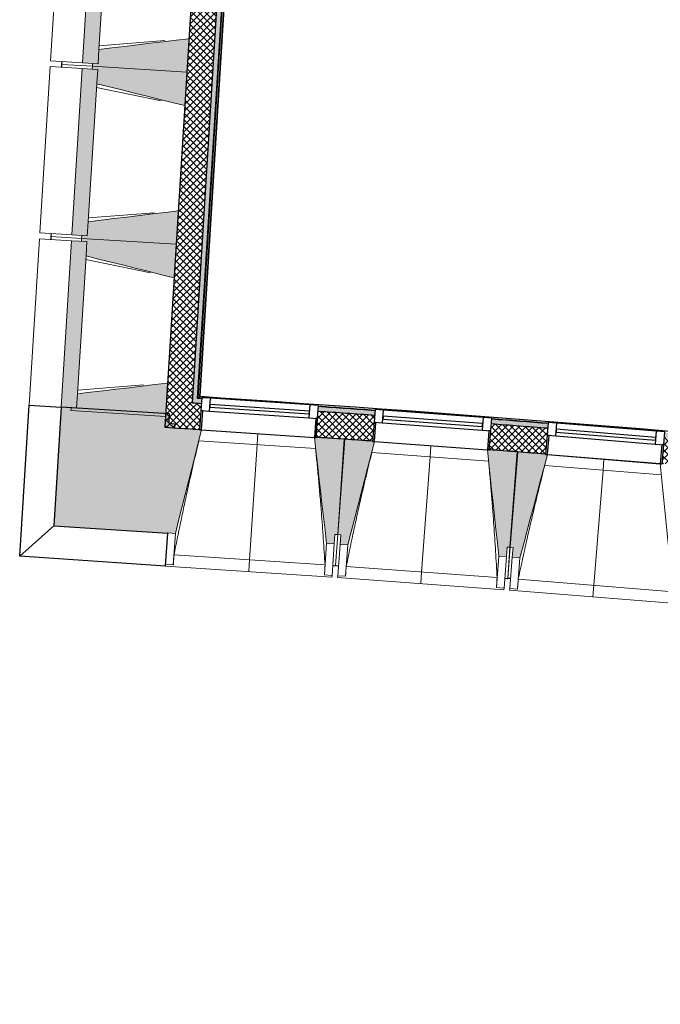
# Model space of a CAD drawing. Header units: millimetres. Extents: x -24070 to 30874, y -36590 to 4541.
# Tile 9 of 91: x -14306 to -10964, y -32461 to -27324. Entities that reach past the tile are written whole.
import ezdxf

# ---------------------------------------------------------------- set-up
doc = ezdxf.new("R2010")
doc.units = ezdxf.units.MM
for name, color, linetype, lineweight in [('A-FLOR-HRAL', 7, 'Continuous', 18), ('A-WALL', 7, 'Continuous', 25), ('A-WALL-PATT', 7, 'Continuous', 25), ('BATIEMENT', 7, 'Continuous', 18), ('BATIMENT', 7, 'Continuous', 25), ('FENETRES', 7, 'Continuous', 25), ('GEN', 7, 'Continuous', 18), ('SOLS', 7, 'Continuous', 25)]:
    doc.layers.add(name, color=color, linetype=linetype, lineweight=lineweight)
doc.layers.add('A-GLAZ', color=7, linetype='Continuous', lineweight=25, true_color=0x5c63b1)
pattern_1 = [(45, (0, 0), (-17.67767, 17.67767), []), (135, (0, 0), (-17.67767, -17.67767), [])]

# ---------------------------------------------------------------- blocks, each defined once
blk = doc.blocks.new('XXX_VIDE FENETRE - 590-389517-2021_015_1111_DCE_1_50_N0 FINI_PLB_EFS')
at = {"layer": 'A-GLAZ'}
for p, q in [((260.1, -120), (-260.1, -120)), ((-260.1, -120), (-260.1, -135)), ((-260.1, -135), (260.1, -135)), ((260.1, -135), (260.1, -120))]:
    blk.add_line(p, q, dxfattribs=at)
at = {"layer": 'FENETRES'}
for p, q in [((-305.1, 0), (-305.1, -100)), ((-295.1, 0), (-305.1, 0)), ((295.1, 0), (-295.1, 0)), ((-295.1, -100), (-295.1, 0)), ((305.1, 0), (295.1, 0)), ((295.1, 0), (295.1, -100)), ((305.1, -100), (305.1, 0)), ((-305.1, -100), (-295.1, -100)), ((-260.1, -100), (-305.1, -100)), ((-305.1, -100), (-305.1, -167.5)), ((-260.1, -167.5), (-260.1, -100)), ((260.1, -100), (-260.1, -100)), ((260.1, -100), (260.1, -167.5)), ((305.1, -100), (260.1, -100)), ((295.1, -100), (305.1, -100)), ((305.1, -167.5), (305.1, -100)), ((-305.1, -167.5), (-260.1, -167.5)), ((-260.1, -167.5), (260.1, -167.5)), ((260.1, -167.5), (305.1, -167.5))]:
    blk.add_line(p, q, dxfattribs=at)
blk = doc.blocks.new('Garde-corps - Garde-corps-510192-2021_015_1111_DCE_1_50_N0 FINI_PLB_EFS')
at = {"layer": 'A-FLOR-HRAL'}
for p, q in [((-13375.8, -29298.6), (-13001.8, -23280.8)), ((-13368.2, -29292), (-12995.1, -23288.4)), ((-13366.4, -29290.3), (-12993.5, -23290.2)), ((-13364.6, -29288.8), (-12992, -23292)), ((-13356.8, -29300.2), (-13375.8, -29298.6)), ((-13356.7, -29299.8), (-13375.8, -29298.6)), ((-13083.2, -29311.6), (-13364.6, -29288.8)), ((-12552.2, -29354.7), (-12610.1, -29350))]:
    blk.add_line(p, q, dxfattribs=at)
at = {"layer": 'A-FLOR-HRAL', "flags": 128}
for points in [[(-13375.8, -29298.6), (-13375.9, -29298.7), (-13376.2, -29299), (-13376.6, -29299.4), (-13377.1, -29299.8), (-13377.7, -29300.3), (-13378.3, -29300.9), (-13378.9, -29301.4)], [(-13368.2, -29292), (-13372, -29295.3), (-13375.8, -29298.6)], [(-13364.6, -29288.8), (-13364.6, -29288.8), (-13364.7, -29288.9), (-13364.9, -29289), (-13365, -29289.2), (-13365.3, -29289.4), (-13365.5, -29289.6), (-13365.7, -29289.8), (-13365.9, -29290), (-13366.2, -29290.2), (-13366.4, -29290.3)]]:
    blk.add_lwpolyline(points, dxfattribs=at)
at = {"layer": 'A-FLOR-HRAL'}
for radius, start, end in [(125935, 84.373021, 86.346998), (125936.7, 84.373813, 86.346207), (125927.8, 85.92938, 86.063936), (125927.8, 85.517188, 85.651745)]:
    blk.add_arc((-21392, -154971), radius, start, end, dxfattribs=at)
blk = doc.blocks.new('B02_ARC_rvt-1-2021_015_1111_DCE_1_50_N0 FINI_PLB_EFS')
at = {"layer": 'A-WALL-PATT', "lineweight": 18}
h = blk.add_hatch(dxfattribs=at)
h.set_pattern_fill('FP_1', color=256, style=0, pattern_type=2)
h.set_pattern_definition(pattern_1)
h.paths.add_polyline_path([(-13413.8, -29459.5), (-13019.6, -23116.1), (-13154.3, -23106.7), (-13548.5, -29451), (-13468, -29456.1)])
at = {"layer": 'A-WALL-PATT', "lineweight": 5, "true_color": 0xdadada}
blk.add_hatch(color=254, dxfattribs=at).paths.add_polyline_path([(-13380.5, -29326.4), (-13003.1, -23252.6), (-13028, -23250.9), (-13405.4, -29324.8), (-13393, -29325.6)])
at = {"layer": 'A-WALL-PATT', "lineweight": 18}
h = blk.add_hatch(dxfattribs=at)
h.set_pattern_fill('FP_1', color=256, style=0, pattern_type=2)
h.set_pattern_definition(pattern_1)
h.paths.add_polyline_path([(7036.9, -32461.5), (7067.4, -32330), (6938.6, -32300.2), (6908.5, -32431.8), (7003, -32453.6)])
h.paths.add_polyline_path([(6313.7, -32295.9), (6343.7, -32164.3), (6055.4, -32099.5), (6026.3, -32231.3), (6313.3, -32295.8)])
h.paths.add_polyline_path([(5430.4, -32099.8), (5459.5, -31967.9), (5170.7, -31905.2), (5142.5, -32037.3), (5430.1, -32099.7)])
h.paths.add_polyline_path([(4545.8, -31910), (4573.9, -31777.9), (4284.7, -31717.3), (4257.5, -31849.6), (4545.4, -31909.9)])
h.paths.add_polyline_path([(3659.8, -31726.6), (3687, -31594.3), (3571.3, -31570.9), (3545.1, -31703.3), (3647.1, -31724)])
h.paths.add_polyline_path([(3445.1, -31683.1), (3471.3, -31550.7), (3397.3, -31535.8), (3371.1, -31668.2), (3434.3, -31680.9)])
h.paths.add_polyline_path([(2772.5, -31549.5), (2798.8, -31417.1), (2507.7, -31360.5), (2483.4, -31493.3), (2772.2, -31549.5)])
h.paths.add_polyline_path([(1884, -31378.9), (1908.3, -31246.1), (1618.8, -31191.9), (1594.4, -31324.7), (1883.3, -31378.7)])
h.paths.add_polyline_path([(994.2, -31214.6), (1018.6, -31081.8), (727.7, -31029.6), (704.3, -31162.5), (993.9, -31214.6)])
h.paths.add_polyline_path([(103.4, -31056.8), (126.8, -30923.8), (-164.5, -30873.7), (-186.9, -31006.8), (103, -31056.7)])
h.paths.add_polyline_path([(-788.7, -30905.3), (-766.2, -30772.2), (-1057.8, -30724.2), (-1079.3, -30857.4), (-789, -30905.3)])
h.paths.add_polyline_path([(-1681.7, -30760.3), (-1660.2, -30627.1), (-1952.2, -30581.1), (-1972.7, -30714.5), (-1682, -30760.3)])
h.paths.add_polyline_path([(-2575.8, -30621.8), (-2555.3, -30488.3), (-2847.5, -30444.4), (-2867.1, -30578), (-2576.1, -30621.7)])
h.paths.add_polyline_path([(-3470.9, -30489.6), (-3451.3, -30356), (-3743.9, -30314.3), (-3762.5, -30448), (-3471.1, -30489.6)])
h.paths.add_polyline_path([(-4366.9, -30363.9), (-4348.3, -30230.2), (-4641.1, -30190.5), (-4658.8, -30324.4), (-4367.1, -30363.9)])
h.paths.add_polyline_path([(-5263.7, -30244.6), (-5246.1, -30110.8), (-5539.2, -30073.2), (-5555.9, -30207.2), (-5264, -30244.6)])
h.paths.add_polyline_path([(-6161.5, -30131.8), (-6144.8, -29997.9), (-6438.2, -29962.4), (-6453.9, -30096.5), (-6161.7, -30131.8)])
h.paths.add_polyline_path([(-7060, -30025.5), (-7044.2, -29891.4), (-7337.9, -29858.1), (-7352.6, -29992.3), (-7060.2, -30025.5)])
h.paths.add_polyline_path([(-7959.2, -29925.6), (-7944.4, -29791.4), (-8238.3, -29760.2), (-8252, -29894.5), (-7959.4, -29925.6)])
h.paths.add_polyline_path([(-8859.1, -29832.2), (-8845.3, -29697.9), (-9139.4, -29668.8), (-9152.3, -29803.2), (-8859.3, -29832.2)])
h.paths.add_polyline_path([(-9759.7, -29745.3), (-9746.9, -29610.9), (-10041.2, -29583.9), (-10053, -29718.4), (-9759.8, -29745.3)])
h.paths.add_polyline_path([(-10660.9, -29664.9), (-10649, -29530.4), (-10943.5, -29505.5), (-10954.4, -29640.1), (-10661, -29664.9)])
h.paths.add_polyline_path([(-11562.6, -29590.9), (-11551.7, -29456.3), (-11846.4, -29433.6), (-11856.3, -29568.2), (-11562.7, -29590.9)])
h.paths.add_polyline_path([(-12464.9, -29523.4), (-12455, -29388.8), (-12749.7, -29368.2), (-12758.7, -29502.9), (-12465, -29523.4)])
h.paths.add_polyline_path([(-13367.6, -29462.5), (-13358.6, -29327.8), (-13405.4, -29324.8), (-13413.8, -29459.5), (-13367.7, -29462.5)])
at = {"layer": 'A-WALL-PATT', "lineweight": 5, "true_color": 0xdadada}
h = blk.add_hatch(color=254, dxfattribs=at)
h.paths.add_polyline_path([(7067.4, -32330), (7073.1, -32305.6), (6944.2, -32275.8), (6938.6, -32300.2), (7008.6, -32316.3)])
h.paths.add_polyline_path([(6343.7, -32164.3), (6349.3, -32139.9), (6060.8, -32075.1), (6055.4, -32099.5), (6335.6, -32162.5)])
h.paths.add_polyline_path([(5459.5, -31967.9), (5464.9, -31943.5), (5175.9, -31880.8), (5170.7, -31905.2), (5451.7, -31966.2)])
h.paths.add_polyline_path([(4573.9, -31777.9), (4579.2, -31753.5), (4289.7, -31692.8), (4284.7, -31717.3), (4566.3, -31776.3)])
h.paths.add_polyline_path([(3687, -31594.3), (3692, -31569.8), (3576.1, -31546.3), (3571.3, -31570.9), (3659.8, -31588.8)])
h.paths.add_polyline_path([(3471.3, -31550.7), (3476.1, -31526.2), (3402.2, -31511.3), (3397.3, -31535.8), (3470, -31550.4)])
h.paths.add_polyline_path([(2798.8, -31417.1), (2803.6, -31392.6), (2512.2, -31335.9), (2507.7, -31360.5), (2791.6, -31415.7)])
h.paths.add_polyline_path([(1908.3, -31246.1), (1912.8, -31221.5), (1623.3, -31167.3), (1618.8, -31191.9), (1901.3, -31244.8)])
h.paths.add_polyline_path([(1018.6, -31081.8), (1023.1, -31057.3), (732.1, -31005), (727.7, -31029.6), (1012, -31080.6)])
h.paths.add_polyline_path([(126.8, -30923.8), (131.1, -30899.2), (22.2, -30880.4), (18, -30905), (120.4, -30922.7)])
h.paths.add_polyline_path([(-51, -30893.1), (-46.8, -30868.5), (-160.3, -30849), (-164.5, -30873.7), (-52.9, -30892.8)])
h.paths.add_polyline_path([(-766.2, -30772.2), (-762, -30747.6), (-1053.8, -30699.5), (-1057.8, -30724.2), (-772.3, -30771.2)])
h.paths.add_polyline_path([(-1660.2, -30627.1), (-1656.2, -30602.4), (-1948.4, -30556.4), (-1952.2, -30581.1), (-1666.1, -30626.1)])
h.paths.add_polyline_path([(-2555.3, -30488.3), (-2551.5, -30463.6), (-2843.9, -30419.7), (-2847.5, -30444.4), (-2560.9, -30487.5)])
h.paths.add_polyline_path([(-3451.3, -30356), (-3447.7, -30331.3), (-3740.4, -30289.5), (-3743.9, -30314.3), (-3456.6, -30355.3)])
h.paths.add_polyline_path([(-4348.3, -30230.2), (-4344.8, -30205.4), (-4454.3, -30190.5), (-4457.6, -30215.3), (-4353.3, -30229.5)])
h.paths.add_polyline_path([(-4527, -30205.9), (-4523.7, -30181.1), (-4637.9, -30165.7), (-4641.1, -30190.5), (-4527.2, -30205.9)])
h.paths.add_polyline_path([(-5246.1, -30110.8), (-5242.8, -30086), (-5536.1, -30048.4), (-5539.2, -30073.2), (-5250.9, -30110.2)])
h.paths.add_polyline_path([(-6144.8, -29997.9), (-6141.7, -29973.1), (-6435.3, -29937.6), (-6438.2, -29962.4), (-6149.3, -29997.3)])
h.paths.add_polyline_path([(-7044.2, -29891.4), (-7041.3, -29866.6), (-7335.1, -29833.2), (-7337.9, -29858.1), (-7048.5, -29890.9)])
h.paths.add_polyline_path([(-7944.4, -29791.4), (-7941.7, -29766.6), (-8235.8, -29735.4), (-8238.3, -29760.2), (-7948.4, -29791)])
h.paths.add_polyline_path([(-8845.3, -29697.9), (-8842.8, -29673.1), (-8952.7, -29662.1), (-8955.2, -29687), (-8849.1, -29697.6)])
h.paths.add_polyline_path([(-9024.8, -29680.1), (-9022.4, -29655.2), (-9137, -29643.9), (-9139.4, -29668.8), (-9028.6, -29679.7)])
h.paths.add_polyline_path([(-9746.9, -29610.9), (-9744.5, -29586), (-10039, -29559), (-10041.2, -29583.9), (-9750.3, -29610.6)])
h.paths.add_polyline_path([(-10649, -29530.4), (-10646.8, -29505.5), (-10941.5, -29480.6), (-10943.5, -29505.5), (-10652.2, -29530.1)])
h.paths.add_polyline_path([(-11551.7, -29456.3), (-11549.7, -29431.4), (-11844.5, -29408.7), (-11846.4, -29433.6), (-11554.7, -29456.1)])
h.paths.add_polyline_path([(-12454.9, -29388.8), (-12453.1, -29363.9), (-12748.1, -29343.2), (-12749.7, -29368.2), (-12457.6, -29388.6)])
h.paths.add_polyline_path([(-13358.6, -29327.8), (-13356.9, -29302.8), (-13378.9, -29301.4), (-13380.5, -29326.4), (-13361, -29327.6)])
at = {"layer": 'A-WALL'}
blk.add_line((-13405.4, -29324.8), (-13028, -23250.9), dxfattribs=at)
at = {"layer": 'A-WALL', "flags": 128}
for points in [[(-13380.5, -29326.4), (-13393, -29325.6), (-13405.4, -29324.8)], [(-13358.6, -29327.8), (-13369.5, -29327.1), (-13380.5, -29326.4)]]:
    blk.add_lwpolyline(points, dxfattribs=at)
at = {"layer": 'A-WALL'}
for start, end in [(85.929413, 86.063908), (85.517221, 85.651717)]:
    blk.add_arc((-21392, -154971), 125899.8, start, end, dxfattribs=at)
at = {"layer": 'BATIEMENT', "lineweight": 25}
for p, q in [((-13154.3, -23106.7), (-13548.5, -29451)), ((-13378.9, -29301.4), (-13004.6, -23277.6)), ((-13356.9, -29302.8), (-13378.9, -29301.4)), ((-13388.9, -29461.1), (-13367.6, -29462.5))]:
    blk.add_line(p, q, dxfattribs=at)
at = {"layer": 'BATIEMENT', "lineweight": 25, "flags": 128}
for points in [[(-13548.5, -29451), (-13481.2, -29455.3), (-13413.8, -29459.5)], [(-13413.8, -29459.5), (-13401.3, -29460.3), (-13388.9, -29461.1)]]:
    blk.add_lwpolyline(points, dxfattribs=at)
at = {"layer": 'BATIEMENT', "lineweight": 25}
for radius, start, end in [(125924.8, 85.929383, 86.063933), (125924.8, 85.517191, 85.651742), (125764.8, 85.929576, 86.063774), (125764.8, 85.517384, 85.651582)]:
    blk.add_arc((-21392, -154971), radius, start, end, dxfattribs=at)
at = {"layer": 'SOLS'}
for p, q in [((-12614.2, -29512.9), (-12609.4, -29513.2)), ((-11711.8, -29579.3), (-11707.1, -29579.7))]:
    blk.add_line(p, q, dxfattribs=at)
at = {"layer": 'BATIEMENT', "lineweight": 18}
blk.add_blockref('Garde-corps - Garde-corps-510192-2021_015_1111_DCE_1_50_N0 FINI_PLB_EFS', (0, 0), dxfattribs=at)
at = {"layer": 'FENETRES', "lineweight": 18}
for p, rotation in [((-13063.2, -29483.8), 176.1892004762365), ((-12160.7, -29547.1), 175.7775659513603), ((-11258.6, -29616.9), 175.3659314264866)]:
    blk.add_blockref('XXX_VIDE FENETRE - 590-389517-2021_015_1111_DCE_1_50_N0 FINI_PLB_EFS', p, dxfattribs=dict(at, rotation=rotation))
blk = doc.blocks.new('20_MUR PREFA_01 - MODULE_01 B-3165811-2021_015_1111_DCE_1_50_N0 FINI_PLB_EFS')
at = {"layer": 'GEN'}
for p, q in [((0, 722.1), (0, 661.4)), ((0, 661.4), (0, 58.5)), ((0, 0.7), (0, 58.5))]:
    blk.add_line(p, q, dxfattribs=at)
blk = doc.blocks.new('Murs 6 - Murs 1-3191379-2021_015_1111_DCE_1_50_N0 FINI_PLB_EFS')
at = {"layer": 'A-WALL-PATT', "true_color": 0x787878}
blk.add_hatch(color=8, dxfattribs=at).paths.add_polyline_path([(-13533.8, -30003.9), (-13530.4, -29951.9), (-13545.3, -29950.9), (-13512.2, -29453.2), (-13497.2, -29454.2), (-13495.9, -29434), (-13527, -29431.9), (-13523.8, -29380.9), (-14089.6, -29345.7), (-14128.1, -29964.3), (-13545.3, -30003.1)])
at = {"layer": 'BATIEMENT', "lineweight": 25}
for p, q in [((-14089.6, -29345.7), (-14128.1, -29964.3)), ((-13523.8, -29380.9), (-14089.6, -29345.7)), ((-13527, -29431.9), (-13523.8, -29380.9)), ((-13495.9, -29434), (-13527, -29431.9)), ((-13497.2, -29454.2), (-13495.9, -29434)), ((-14128.1, -29964.3), (-13533.8, -30003.9)), ((-13533.8, -30003.9), (-13533.7, -30001.8))]:
    blk.add_line(p, q, dxfattribs=at)
at = {"layer": 'BATIMENT'}
for p, q in [((-14306, -30124), (-14257, -29335.3)), ((-14257, -29335.3), (-14089.6, -29345.7)), ((-14128.1, -29964.3), (-14306, -30124)), ((-13545.2, -30174.7), (-13533.8, -30003.9)), ((-13545.2, -30174.7), (-14306, -30124))]:
    blk.add_line(p, q, dxfattribs=at)
blk = doc.blocks.new('B02_DC_STR_rvt-1-2021_015_1111_DCE_1_50_N0 FINI_PLB_EFS')
at = {"layer": 'BATIMENT', "lineweight": 5, "true_color": 0x787878}
for points in [[(-13897.5, -27554.2), (-13843.5, -26685.9), (-13924, -26680.9), (-13978, -27549.2), (-13926.2, -27552.4)], [(-13433.4, -27598.1), (-13422.5, -27423.4), (-13892.9, -27479.9), (-13897.5, -27554.2), (-13926.2, -27552.4), (-13927.1, -27567.4), (-13468, -27595.9)], [(-13953.3, -28452.5), (-13899.3, -27584.2), (-13979.8, -27579.1), (-14033.8, -28447.5), (-13978.9, -28450.9)], [(-13444.2, -27772.7), (-13433.4, -27598.1), (-13927.1, -27567.4), (-13928, -27582.4), (-13899.3, -27584.2), (-13904, -27658.5), (-13468, -27766.8)], [(-13489.2, -28496.3), (-13478.4, -28321.7), (-13948.7, -28378.2), (-13953.3, -28452.5), (-13982, -28450.7), (-13982.9, -28465.7), (-13545.5, -28492.8)], [(-14009.1, -29350.7), (-13955.1, -28482.4), (-14035.7, -28477.4), (-14089.6, -29345.7), (-14037.8, -29349)], [(-13500.1, -28671), (-13489.2, -28496.3), (-13982.9, -28465.7), (-13983.9, -28480.6), (-13955.1, -28482.4), (-13959.8, -28556.7), (-13565.7, -28654.7)], [(-13545, -29394.6), (-13534.2, -29219.9), (-14004.5, -29276.4), (-14009.1, -29350.7), (-14037.8, -29349), (-14038.7, -29363.9), (-13601.4, -29391.1)], [(-13493.8, -30004.5), (-13357.7, -29464.2), (-13367.7, -29463.6), (-13367.7, -29462.9), (-13512.2, -29453.2), (-13545.3, -29950.9), (-13530.4, -29951.9), (-13533.7, -30001.8), (-13530.4, -30002)], [(-12665.6, -30059.6), (-12662.3, -30009.8), (-12647.3, -30010.8), (-12614.2, -29513.1), (-12758.8, -29503.4), (-12758.8, -29504.1), (-12768.8, -29503.5), (-12705.5, -30057), (-12701.6, -30057.2)], [(-12595, -30064.6), (-12455, -29525.4), (-12465, -29524.6), (-12465, -29524), (-12609.4, -29513.3), (-12646.1, -30010.7), (-12631.2, -30011.8), (-12634.9, -30061.7), (-12631.2, -30062)], [(-11767.2, -30125.8), (-11763.5, -30075.9), (-11748.6, -30077), (-11711.9, -29579.6), (-11856.4, -29568.9), (-11856.4, -29569.6), (-11866.4, -29568.8), (-11807.1, -30122.8)], [(-11696.6, -30131.3), (-11552.8, -29593), (-11562.7, -29592.2), (-11562.7, -29591.5), (-11707.1, -29579.8), (-11747.4, -30077), (-11732.5, -30078.2), (-11736.5, -30128), (-11701.9, -30130.8)]]:
    blk.add_hatch(color=8, dxfattribs=at).paths.add_polyline_path(points)
at = {"layer": 'BATIEMENT'}
for p, q in [((-13924, -26680.9), (-13978, -27549.2)), ((-13892.8, -27479.4), (-13848.2, -26760.7)), ((-13433.4, -27598.1), (-13422.5, -27423.4)), ((-13892.9, -27479.9), (-13897.5, -27554.2)), ((-13897.5, -27554.2), (-13892.9, -27479.9)), ((-13979.8, -27579.1), (-14033.8, -28447.5)), ((-13899.3, -27584.2), (-13979.8, -27579.1)), ((-13978, -27549.2), (-13897.5, -27554.2)), ((-13927.1, -27567.4), (-13928, -27582.4)), ((-13928, -27582.4), (-13899.3, -27584.2)), ((-13926.2, -27552.4), (-13927.1, -27567.4)), ((-13927.1, -27567.4), (-13433.4, -27598.1)), ((-13433.4, -27598.1), (-13927.1, -27567.4)), ((-13897.5, -27554.2), (-13926.2, -27552.4)), ((-13899.3, -27584.2), (-13904, -27658.5)), ((-13904, -27658.5), (-13899.3, -27584.2)), ((-13444.2, -27772.7), (-13433.4, -27598.1)), ((-13948.6, -28377.6), (-13904, -27659)), ((-13489.2, -28496.3), (-13478.4, -28321.7)), ((-13948.7, -28378.2), (-13953.3, -28452.5)), ((-13953.3, -28452.5), (-13948.7, -28378.2)), ((-14033.8, -28447.5), (-13953.3, -28452.5)), ((-13982, -28450.7), (-13982.9, -28465.7)), ((-13953.3, -28452.5), (-13982, -28450.7)), ((-14035.7, -28477.4), (-14089.6, -29345.7)), ((-13955.1, -28482.4), (-14035.7, -28477.4)), ((-13982.9, -28465.7), (-13983.9, -28480.6)), ((-13983.9, -28480.6), (-13955.1, -28482.4)), ((-13982.9, -28465.7), (-13489.2, -28496.3)), ((-13489.2, -28496.3), (-13982.9, -28465.7)), ((-13955.1, -28482.4), (-13959.8, -28556.7)), ((-13959.8, -28556.7), (-13955.1, -28482.4)), ((-13500.1, -28671), (-13489.2, -28496.3)), ((-14004.5, -29275.9), (-13959.8, -28557.3)), ((-13545, -29394.6), (-13534.2, -29219.9)), ((-14004.5, -29276.4), (-14009.1, -29350.7)), ((-14009.1, -29350.7), (-14004.5, -29276.4)), ((-14089.6, -29345.7), (-14009.1, -29350.7)), ((-14037.8, -29349), (-14038.7, -29363.9)), ((-14038.7, -29363.9), (-13545, -29394.6)), ((-14009.1, -29350.7), (-14037.8, -29349)), ((-13367.6, -29462.9), (-13497.2, -29454.2)), ((-12614.2, -29513.1), (-12758.8, -29503.4)), ((-12647.3, -30010.8), (-12614.2, -29513.1)), ((-12609.4, -29513.3), (-12646.1, -30010.7)), ((-12464.9, -29524), (-12609.4, -29513.3)), ((-11711.9, -29579.6), (-11856.4, -29568.9)), ((-11748.6, -30077), (-11711.9, -29579.6)), ((-11707.1, -29579.8), (-11747.4, -30077)), ((-11562.7, -29591.5), (-11707.1, -29579.8)), ((-13533.7, -30001.8), (-13493.8, -30004.5)), ((-12665.6, -30059.6), (-12662.3, -30009.8)), ((-12662.3, -30009.8), (-12647.3, -30010.8)), ((-12646.1, -30010.7), (-12631.2, -30011.8)), ((-12631.2, -30011.8), (-12634.9, -30061.7)), ((-12705.5, -30057), (-12665.6, -30059.6)), ((-12634.9, -30061.7), (-12595, -30064.6)), ((-11767.2, -30125.8), (-11763.5, -30075.9)), ((-11763.5, -30075.9), (-11748.6, -30077)), ((-11747.4, -30077), (-11732.5, -30078.2)), ((-11732.5, -30078.2), (-11736.5, -30128)), ((-11807.1, -30122.8), (-11767.2, -30125.8)), ((-11736.5, -30128), (-11696.6, -30131.3))]:
    blk.add_line(p, q, dxfattribs=at)
at = {"layer": 'BATIEMENT', "flags": 128}
for points in [[(-13422.5, -27423.4), (-13489.7, -27431.5), (-13556.9, -27439.5), (-13624.1, -27447.6), (-13691.3, -27455.7), (-13758.5, -27463.8), (-13825.7, -27471.8), (-13892.9, -27479.9)], [(-13904, -27658.5), (-13838.3, -27674.8), (-13772.6, -27691.1), (-13706.9, -27707.4), (-13641.3, -27723.8), (-13575.6, -27740.1), (-13509.9, -27756.4), (-13444.2, -27772.7)], [(-13478.4, -28321.7), (-13545.5, -28329.7), (-13612.7, -28337.8), (-13679.9, -28345.9), (-13747.1, -28354), (-13814.3, -28362), (-13881.5, -28370.1), (-13948.7, -28378.2)], [(-13959.8, -28556.7), (-13894.1, -28573.1), (-13828.4, -28589.4), (-13762.8, -28605.7), (-13697.1, -28622), (-13631.4, -28638.4), (-13565.7, -28654.7), (-13500.1, -28671)], [(-13534.2, -29219.9), (-13601.4, -29228), (-13668.6, -29236.1), (-13735.7, -29244.2), (-13802.9, -29252.2), (-13870.1, -29260.3), (-13937.3, -29268.4), (-14004.5, -29276.4)], [(-13493.8, -30004.5), (-13476.8, -29936.9), (-13459.7, -29869.2), (-13442.7, -29801.6), (-13425.7, -29734), (-13408.6, -29666.4), (-13391.6, -29598.8), (-13374.6, -29531.2), (-13357.5, -29463.5)], [(-12768.8, -29502.8), (-12760.9, -29572), (-12753, -29641.3), (-12745.1, -29710.6), (-12737.2, -29779.9), (-12729.3, -29849.2), (-12721.4, -29918.4), (-12713.4, -29987.7), (-12705.5, -30057)], [(-12595, -30064.6), (-12577.5, -29997.2), (-12559.9, -29929.7), (-12542.4, -29862.2), (-12524.9, -29794.7), (-12507.4, -29727.2), (-12489.9, -29659.7), (-12472.4, -29592.2), (-12454.8, -29524.7)], [(-11866.4, -29568.1), (-11859, -29637.5), (-11851.6, -29706.8), (-11844.2, -29776.1), (-11836.8, -29845.5), (-11829.4, -29914.8), (-11822, -29984.1), (-11814.5, -30053.5), (-11807.1, -30122.8)], [(-11696.6, -30131.3), (-11678.6, -30063.9), (-11660.6, -29996.5), (-11642.6, -29929.2), (-11624.6, -29861.8), (-11606.6, -29794.4), (-11588.6, -29727.1), (-11570.6, -29659.7), (-11552.6, -29592.3)], [(-10964.5, -29640), (-10957.6, -29709.4), (-10950.7, -29778.8), (-10943.8, -29848.2), (-10936.9, -29917.6), (-10930, -29986.9), (-10923, -30056.3), (-10916.1, -30125.7), (-10909.2, -30195.1)]]:
    blk.add_lwpolyline(points, dxfattribs=at)
at = {"layer": 'BATIMENT', "lineweight": 18}
for p, q in [((-14091.4, -26670.5), (-14145.4, -27538.8)), ((-13891.6, -27460.5), (-13549, -27433.4)), ((-14147.2, -27568.7), (-14201.2, -28437.1)), ((-14147.2, -27568.7), (-13979.8, -27579.1)), ((-13978, -27549.2), (-14145.4, -27538.8)), ((-14088.1, -27572.4), (-14087.1, -27557.5)), ((-14087.1, -27557.5), (-14086.2, -27542.5)), ((-13927.1, -27567.4), (-14087.1, -27557.5)), ((-14087.1, -27557.5), (-13927.1, -27567.4)), ((-13568.5, -27747.2), (-13905.2, -27677.9)), ((-13947.5, -28358.7), (-13604.8, -28331.7)), ((-14033.8, -28447.5), (-14201.2, -28437.1)), ((-14143.9, -28470.7), (-14143, -28455.7)), ((-14143, -28455.7), (-14142, -28440.7)), ((-13982.9, -28465.7), (-14143, -28455.7)), ((-14143, -28455.7), (-13982.9, -28465.7)), ((-14203.1, -28467), (-14257, -29335.3)), ((-14203.1, -28467), (-14035.7, -28477.4)), ((-13624.3, -28645.4), (-13961, -28576.2)), ((-14003.3, -29257), (-13660.6, -29229.9)), ((-14089.6, -29345.7), (-14257, -29335.3)), ((-13357.7, -29464.2), (-12768.8, -29503.4)), ((-12762.5, -29561.8), (-13371.6, -29521.2)), ((-12455, -29525.4), (-11866.4, -29568.8)), ((-11860.5, -29627.2), (-12469.4, -29582.3)), ((-11552.8, -29593), (-10964.5, -29640.7)), ((-10959.1, -29699.1), (-11567.5, -29649.8)), ((-13504.7, -30168.3), (-13493.8, -30004.5)), ((-12658.1, -30172.4), (-12646.1, -30010.7)), ((-12647.3, -30010.8), (-12658.1, -30172.5)), ((-12705.5, -30057), (-12716.4, -30220.8)), ((-12665.6, -30059.6), (-12676.5, -30223.5)), ((-12647, -30225.5), (-12634.9, -30061.7)), ((-12607.1, -30228.4), (-12595, -30064.6)), ((-11760.5, -30238.6), (-11747.4, -30077)), ((-11748.6, -30077), (-11760.5, -30238.7)), ((-13501, -30116.9), (-12713.3, -30169.4)), ((-11807.1, -30122.8), (-11819.2, -30286.6)), ((-11767.2, -30125.8), (-11779.3, -30289.5)), ((-11749.8, -30291.7), (-11736.5, -30128)), ((-11709.9, -30294.9), (-11696.6, -30131.3)), ((-13545.2, -30174.7), (-12677.1, -30232.5)), ((-13504.7, -30168.3), (-13544.6, -30165.7)), ((-13504.6, -30168.1), (-13504.7, -30168.3)), ((-12673.2, -30173.6), (-12658.2, -30174.6)), ((-12658.2, -30174.5), (-12658.2, -30173.5)), ((-12658.2, -30173.5), (-12658.2, -30174.6)), ((-12658.2, -30174.5), (-12643.3, -30175.6)), ((-12603, -30177), (-11815.7, -30235.1)), ((-12716.4, -30220.8), (-12716.5, -30220.6)), ((-12676.5, -30223.5), (-12716.4, -30220.8)), ((-12676.5, -30223.5), (-12677.1, -30232.5)), ((-12647.6, -30234.5), (-12647, -30225.5)), ((-12647.6, -30234.5), (-11780, -30298.5)), ((-12607.1, -30228.4), (-12647, -30225.5)), ((-12607, -30228.2), (-12607.1, -30228.4)), ((-11775.6, -30239.7), (-11760.7, -30240.8)), ((-11760.7, -30240.7), (-11760.6, -30239.4)), ((-11760.6, -30239.4), (-11760.7, -30240.8)), ((-11760.7, -30240.7), (-11745.7, -30241.9)), ((-11705.5, -30243.5), (-10918.5, -30307.3)), ((-11819.2, -30286.6), (-11819.2, -30286.3)), ((-11779.3, -30289.5), (-11819.2, -30286.6)), ((-11779.3, -30289.5), (-11780, -30298.5)), ((-11750.5, -30300.7), (-11749.8, -30291.7)), ((-11750.5, -30300.7), (-10883.3, -30371)), ((-11709.9, -30294.9), (-11749.8, -30291.7)), ((-11709.8, -30294.7), (-11709.9, -30294.9))]:
    blk.add_line(p, q, dxfattribs=at)
at = {"layer": 'BATIMENT', "lineweight": 18, "flags": 128}
for points in [[(-13501, -30116.9), (-13501.8, -30127.1), (-13502.5, -30137.4), (-13503.2, -30147.6), (-13503.9, -30157.8), (-13504.6, -30168.1)], [(-12716.5, -30220.6), (-12715.8, -30210.3), (-12715.2, -30200.1), (-12714.5, -30189.8), (-12713.9, -30179.6), (-12713.3, -30169.4)], [(-12603, -30177), (-12603.8, -30187.2), (-12604.6, -30197.5), (-12605.4, -30207.7), (-12606.2, -30217.9), (-12607, -30228.2)], [(-11819.2, -30286.3), (-11818.5, -30276.1), (-11817.8, -30265.8), (-11817.1, -30255.6), (-11816.4, -30245.4), (-11815.7, -30235.1)], [(-11705.5, -30243.5), (-11706.4, -30253.8), (-11707.2, -30264), (-11708.1, -30274.2), (-11709, -30284.5), (-11709.8, -30294.7)]]:
    blk.add_lwpolyline(points, dxfattribs=at)
at = {"layer": 'BATIMENT', "lineweight": 18}
for points, knots in [([(-13371.5, -29521.2), (-13381.4, -29562.3), (-13396.3, -29625.8), (-13415.9, -29712), (-13432.1, -29784.9), (-13449.1, -29863.6), (-13472.8, -29976.1), (-13489.9, -30060.5), (-13501, -30116.9)], [0.0183454, 0.0183454, 0.0183454, 0.0183454, 0.2222222, 0.3333333, 0.4444444, 0.5833333, 0.7222222, 1, 1, 1, 1]), ([(-12713.3, -30169.4), (-12716.1, -30123.5), (-12720.7, -30054.7), (-12727.3, -29963), (-12733, -29888.5), (-12739.5, -29808.3), (-12747, -29722.3), (-12754.7, -29640.1), (-12760.1, -29586.6), (-12762.6, -29561.8)], [0, 0, 0, 0, 0.2222222, 0.3333333, 0.4444444, 0.5833333, 0.7222222, 0.8611111, 0.9816328, 0.9816328, 0.9816328, 0.9816328]), ([(-12469.2, -29582.3), (-12479.4, -29623.3), (-12494.8, -29686.7), (-12515, -29772.7), (-12531.7, -29845.5), (-12549.3, -29924.1), (-12573.8, -30036.4), (-12591.5, -30120.7), (-12603, -30177)], [0.0183454, 0.0183454, 0.0183454, 0.0183454, 0.2222222, 0.3333333, 0.4444444, 0.5833333, 0.7222222, 1, 1, 1, 1]), ([(-11815.7, -30235.1), (-11818.2, -30189.2), (-11822.2, -30120.4), (-11828.2, -30028.7), (-11833.3, -29954.1), (-11839.3, -29873.9), (-11846.2, -29787.9), (-11853.3, -29705.6), (-11858.3, -29652.1), (-11860.6, -29627.2)], [0, 0, 0, 0, 0.2222222, 0.3333333, 0.4444444, 0.5833333, 0.7222222, 0.8611111, 0.9816328, 0.9816328, 0.9816328, 0.9816328]), ([(-11567.4, -29649.8), (-11577.9, -29690.7), (-11593.7, -29754.1), (-11614.5, -29839.9), (-11631.7, -29912.6), (-11649.9, -29991.1), (-11675.2, -30103.2), (-11693.5, -30187.3), (-11705.5, -30243.5)], [0.0183454, 0.0183454, 0.0183454, 0.0183454, 0.2222222, 0.3333333, 0.4444444, 0.5833333, 0.7222222, 1, 1, 1, 1])]:
    blk.add_open_spline(points, degree=3, knots=knots, dxfattribs=at)
at = {"layer": 'SOLS'}
for p, q in [((-14087.1, -27557.5), (-14088.1, -27572.4)), ((-14086.2, -27542.5), (-14087.1, -27557.5)), ((-14143, -28455.7), (-14143.9, -28470.7)), ((-14142, -28440.7), (-14143, -28455.7)), ((-12673.1, -30172.1), (-12643.2, -30174.2)), ((-11775.5, -30238.2), (-11745.6, -30240.5)), ((-11745.5, -30239.8), (-11760.5, -30238.6))]:
    blk.add_line(p, q, dxfattribs=at)
at = {"layer": 'BATIMENT', "color": 5, "lineweight": 25, "true_color": 0x0000ff}
blk.add_blockref('Murs 6 - Murs 1-3191379-2021_015_1111_DCE_1_50_N0 FINI_PLB_EFS', (0, 0), dxfattribs=at)
for p, rotation in [((-13063.2, -29483.2), 176.1892004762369), ((-12160.6, -29546.4), 175.7775659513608), ((-11258.6, -29616.2), 175.3659314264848)]:
    blk.add_blockref('20_MUR PREFA_01 - MODULE_01 B-3165811-2021_015_1111_DCE_1_50_N0 FINI_PLB_EFS', p, dxfattribs=dict(at, rotation=rotation))

msp = doc.modelspace()

# ---------------------------------------------------------------- block references
at = {"lineweight": 5}
for name in ['B02_DC_STR_rvt-1-2021_015_1111_DCE_1_50_N0 FINI_PLB_EFS', 'B02_ARC_rvt-1-2021_015_1111_DCE_1_50_N0 FINI_PLB_EFS']:
    msp.add_blockref(name, (0, 0), dxfattribs=at)

doc.saveas('drawing.dxf')
